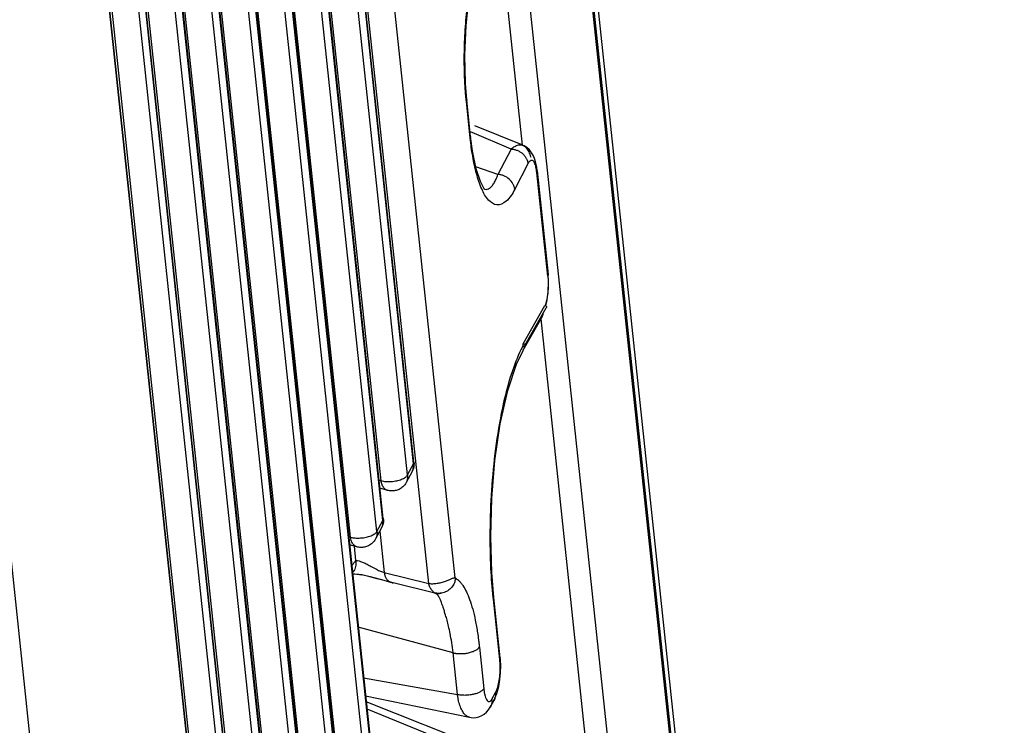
# Model space of a CAD drawing. Header units: inches. Extents: x -1 to 205, y 81 to 217.
# Tile 28 of 108: x 79.77 to 81.73, y 105.56 to 106.96. Entities that reach past the tile are written whole.
import ezdxf

# ---------------------------------------------------------------- set-up
doc = ezdxf.new("R2010")
doc.units = ezdxf.units.IN
doc.header["$LTSCALE"] = 1.1
doc.header["$MEASUREMENT"] = 0
doc.layers.get('0').update_dxf_attribs({"linetype": 'CONTINUOUS'})
doc.layers.add('6_ALL_SURFS', color=7, linetype='CONTINUOUS')
doc.layers.add('7_ALL_FEATURES', color=7, linetype='CONTINUOUS')

msp = doc.modelspace()

# ---------------------------------------------------------------- linework, layer by layer
at = {"color": 7, "linetype": 'Continuous'}
for p, q in [((80.5884, 110.048), (81.707, 99.503)), ((80.6008, 109.9061), (81.7008, 99.5355)), ((81.5826, 99.4926), (80.486, 109.8308)), ((79.5989, 107.3898), (79.9001, 104.5501)), ((80.7722, 106.7146), (80.7239, 107.1696)), ((80.7732, 106.321), (80.8162, 106.3968)), ((80.9235, 105.2879), (80.8087, 106.3702)), ((80.8115, 106.3762), (80.8102, 106.3736)), ((80.8105, 106.3734), (80.8104, 106.3732)), ((80.7735, 106.3179), (80.7732, 106.321)), ((80.7695, 106.3094), (80.7726, 106.3157)), ((80.7726, 106.3157), (80.7736, 106.3174)), ((80.7731, 106.3076), (80.7732, 106.3078)), ((80.7736, 106.3166), (80.7735, 106.3179)), ((80.7736, 106.3153), (80.7736, 106.3166)), ((80.7143, 105.814), (80.7139, 105.8173))]:
    msp.add_line(p, q, dxfattribs=at)
for points, start_tangent, end_tangent in [([(80.823, 106.4367), (80.8225, 106.4261), (80.8212, 106.4152), (80.8192, 106.4046), (80.8168, 106.3966)], (-0.015305, -0.999883), (-0.328734, -0.944423)), ([(80.8222, 106.4546), (80.8228, 106.4464), (80.823, 106.4367)], (0.126726, -0.991938), (-0.015305, -0.999883)), ([(80.813, 106.3808), (80.8122, 106.3779), (80.8115, 106.3762)], (-0.218502, -0.975836), (-0.406338, -0.913723)), ([(80.8162, 106.3968), (80.8182, 106.3962), (80.8186, 106.3959)], (0.99997, -0.007769), (0.729002, -0.684512)), ([(80.8186, 106.3959), (80.8194, 106.3947), (80.8195, 106.393), (80.8192, 106.3924)], (0.729002, -0.684512), (-0.496075, -0.86828)), ([(80.7732, 106.321), (80.7751, 106.3204), (80.7763, 106.319), (80.7765, 106.3172), (80.7762, 106.3166)], (0.99997, -0.007769), (-0.49426, -0.869314)), ([(80.7139, 105.8173), (80.7095, 105.8752), (80.7081, 105.9487), (80.7111, 106.0303), (80.7192, 106.1131), (80.7327, 106.1928), (80.7512, 106.2636), (80.7695, 106.3094)], (-0.111305, 0.993786), (0.439848, 0.898072)), ([(80.7732, 106.3078), (80.7753, 106.3126), (80.7759, 106.3148)], (0.48951, 0.871998), (0.221323, 0.975201)), ([(80.7762, 106.3166), (80.7755, 106.3158), (80.7736, 106.3153)], (-0.49426, -0.869314), (-0.998711, 0.050754))]:
    msp.add_spline(points, degree=3, dxfattribs=dict(at, start_tangent=start_tangent, end_tangent=end_tangent))
at = {"layer": '6_ALL_SURFS', "color": 7, "linetype": 'Continuous'}
for p, q in [((80.5568, 106.086), (80.3128, 108.3859)), ((80.496, 105.974), (80.2521, 108.2739))]:
    msp.add_line(p, q, dxfattribs=at)
at = {"layer": '7_ALL_FEATURES', "color": 7, "linetype": 'Continuous'}
for p, q in [((81.7275, 99.3983), (79.1432, 123.7619)), ((80.124, 108.7857), (80.501, 105.2308)), ((80.1248, 108.7893), (80.5019, 105.2345)), ((80.6384, 105.8566), (80.3274, 108.7883)), ((80.4892, 105.209), (80.1121, 108.7639)), ((80.586, 105.8453), (80.275, 108.777)), ((80.4368, 105.1976), (80.0597, 108.7525)), ((80.0632, 108.6737), (80.4403, 105.1188)), ((80.064, 108.6773), (80.4411, 105.1224)), ((80.4285, 105.097), (80.0514, 108.6518)), ((80.3761, 105.0856), (79.999, 108.6405)), ((80.0033, 108.5652), (80.3804, 105.0104)), ((80.0025, 108.5616), (80.3796, 105.0068)), ((80.3153, 104.9736), (79.9383, 108.5285)), ((80.3677, 104.9849), (79.9907, 108.5398)), ((79.9417, 108.4496), (80.3188, 104.8947)), ((79.9426, 108.4532), (80.3196, 104.8984)), ((80.307, 104.8729), (79.9299, 108.4278)), ((80.2546, 104.8616), (79.8775, 108.4164)), ((79.8749, 108.3948), (80.2624, 104.7419)), ((80.2632, 104.7455), (79.8761, 108.3949)), ((79.8634, 108.3716), (80.2508, 104.7188)), ((80.556, 106.0823), (80.312, 108.3823)), ((79.8113, 108.3603), (80.1989, 104.7057)), ((80.5441, 106.0605), (80.3002, 108.3604)), ((80.4917, 106.0492), (80.2478, 108.3491)), ((80.4952, 105.9703), (80.2513, 108.2702)), ((80.431, 105.9371), (80.187, 108.2371)), ((80.4834, 105.9485), (80.2394, 108.2484)), ((79.8207, 108.2264), (80.1978, 104.6716)), ((80.1986, 104.6752), (79.8215, 108.23)), ((80.6607, 106.8012), (80.6603, 106.8049)), ((80.6615, 106.8047), (80.6607, 106.8012)), ((80.6684, 106.7285), (80.6607, 106.8012)), ((80.6692, 106.7321), (80.6615, 106.8048)), ((80.7726, 106.7145), (80.6776, 106.7529)), ((80.6725, 106.7398), (80.6683, 106.7416)), ((80.6692, 106.7321), (80.6684, 106.7285)), ((80.6729, 106.7035), (80.6692, 106.732)), ((80.7496, 106.7072), (80.6725, 106.7398)), ((80.7723, 106.7146), (80.7726, 106.7145)), ((80.7496, 106.7072), (80.7234, 106.6567)), ((80.7234, 106.6567), (80.6795, 106.6716)), ((80.7829, 106.6781), (80.7567, 106.6276)), ((80.7833, 106.6789), (80.7829, 106.6781)), ((80.8011, 106.6639), (80.8003, 106.6703)), ((80.8012, 106.6638), (80.8003, 106.6603)), ((80.8222, 106.4546), (80.8003, 106.6603)), ((80.8011, 106.6639), (80.823, 106.4582)), ((80.8011, 106.6639), (80.8012, 106.6638)), ((80.697, 106.6273), (80.6974, 106.6272)), ((80.823, 106.4582), (80.8222, 106.4546)), ((80.8238, 106.4441), (80.8229, 106.4582)), ((80.8185, 106.3958), (80.8205, 106.4038)), ((80.7774, 106.3187), (80.8192, 106.3924)), ((80.7732, 106.3078), (80.8104, 106.3732)), ((80.556, 106.0823), (80.5568, 106.086)), ((80.5568, 106.086), (80.5568, 106.086)), ((80.5531, 106.0674), (80.5412, 106.0455)), ((80.5441, 106.0605), (80.556, 106.0823)), ((80.5531, 106.0674), (80.5532, 106.0675)), ((80.4879, 106.0502), (80.4917, 106.0492)), ((80.5044, 106.03), (80.4897, 106.0341)), ((80.4834, 105.9485), (80.4952, 105.9703)), ((80.4952, 105.9703), (80.496, 105.9739)), ((80.496, 105.9739), (80.496, 105.974)), ((80.4924, 105.9554), (80.4805, 105.9335)), ((80.4891, 105.9493), (80.4978, 105.8671)), ((80.4924, 105.9554), (80.4925, 105.9555)), ((80.4272, 105.9382), (80.431, 105.9371)), ((80.4436, 105.9179), (80.4289, 105.9221)), ((80.4417, 105.8906), (80.4387, 105.9194)), ((80.4448, 105.8637), (80.4518, 105.8627)), ((80.4539, 105.8623), (80.4518, 105.8627)), ((80.4559, 105.8619), (80.4539, 105.8623)), ((80.4615, 105.8606), (80.4559, 105.8619)), ((80.4615, 105.8607), (80.4559, 105.8619)), ((80.4648, 105.86), (80.4615, 105.8607)), ((80.4648, 105.8598), (80.4615, 105.8606)), ((80.4708, 105.8586), (80.4648, 105.86)), ((80.484, 105.8547), (80.4648, 105.8598)), ((80.4905, 105.8534), (80.4708, 105.8586)), ((80.5024, 105.8496), (80.484, 105.8547)), ((80.5025, 105.85), (80.4905, 105.8534)), ((80.4978, 105.8671), (80.586, 105.8453)), ((80.5078, 105.8486), (80.5025, 105.85)), ((80.5134, 105.8468), (80.5075, 105.8483)), ((80.5076, 105.8482), (80.5101, 105.8481)), ((80.5101, 105.8481), (80.5078, 105.8486)), ((80.5081, 105.849), (80.5101, 105.8481)), ((80.5153, 105.8468), (80.5101, 105.8481)), ((80.5135, 105.8468), (80.5146, 105.8468)), ((80.5146, 105.8468), (80.5153, 105.8468)), ((80.5983, 105.8262), (80.5153, 105.8468)), ((80.5983, 105.8262), (80.5982, 105.8263)), ((80.5987, 105.8261), (80.5983, 105.8262)), ((80.5989, 105.826), (80.5983, 105.8262)), ((80.6018, 105.8257), (80.5987, 105.8261)), ((80.6018, 105.8249), (80.5989, 105.826)), ((80.6025, 105.8242), (80.6017, 105.8249)), ((80.6062, 105.8256), (80.6018, 105.8257)), ((80.7143, 105.814), (80.7151, 105.8174)), ((80.727, 105.6942), (80.7143, 105.814)), ((80.7278, 105.6978), (80.7151, 105.8176)), ((80.7151, 105.8174), (80.7151, 105.8176)), ((80.6344, 105.7076), (80.4463, 105.7586)), ((80.6864, 105.7191), (80.6952, 105.6364)), ((80.6432, 105.625), (80.6344, 105.7076)), ((80.7278, 105.6978), (80.727, 105.6942)), ((80.7278, 105.6978), (80.7278, 105.6978)), ((80.7282, 105.6939), (80.7278, 105.6978)), ((80.4568, 105.6582), (80.6432, 105.6249)), ((80.7214, 105.6272), (80.725, 105.641)), ((80.4607, 105.6222), (80.6668, 105.5798)), ((80.7114, 105.6154), (80.7187, 105.6288)), ((80.7154, 105.6131), (80.7214, 105.6272)), ((80.7247, 105.5064), (80.462, 105.6103)), ((80.7081, 105.5997), (80.708, 105.5997)), ((80.7154, 105.6131), (80.7154, 105.6131)), ((80.4635, 105.5964), (80.702, 105.4991)), ((80.6668, 105.5798), (80.6668, 105.5798))]:
    msp.add_line(p, q, dxfattribs=at)
for points in [[(80.6615, 106.805), (80.6588, 106.8374), (80.6575, 106.8933), (80.66, 106.9517), (80.6658, 107.0063), (80.6743, 107.0534), (80.6839, 107.0897), (80.6936, 107.1151), (80.6987, 107.1253)], [(80.7936, 106.6935), (80.7901, 106.6998), (80.7857, 106.7053), (80.7804, 106.71), (80.7752, 106.7132), (80.7723, 106.7146)], [(80.6953, 106.6294), (80.6886, 106.6425), (80.6803, 106.6676), (80.6729, 106.7035)], [(80.7986, 106.679), (80.7964, 106.6865), (80.7936, 106.6935)], [(80.8011, 106.6638), (80.8001, 106.6715), (80.7986, 106.679)], [(80.6975, 106.6268), (80.6974, 106.6268), (80.6953, 106.6294)], [(80.8205, 106.4038), (80.8232, 106.4235), (80.8238, 106.4441)], [(80.7151, 105.8174), (80.711, 105.8671), (80.709, 105.9385), (80.711, 106.0138), (80.7173, 106.0892), (80.728, 106.1621), (80.7428, 106.2283), (80.7601, 106.2805), (80.7731, 106.3076)], [(80.435, 105.8642), (80.4383, 105.8643), (80.4448, 105.8637)], [(80.5984, 105.8262), (80.5993, 105.8258), (80.6004, 105.8256), (80.6017, 105.8254), (80.603, 105.8253), (80.6044, 105.8253), (80.6059, 105.8254), (80.6074, 105.8255), (80.6089, 105.8258), (80.6103, 105.8261), (80.6116, 105.8264), (80.612, 105.8265)], [(80.7285, 105.6684), (80.7287, 105.6816), (80.7282, 105.6939)], [(80.725, 105.641), (80.7273, 105.6548), (80.7285, 105.6684)], [(80.6668, 105.5798), (80.67, 105.5793), (80.675, 105.579), (80.6802, 105.5794), (80.6857, 105.5807), (80.6911, 105.583), (80.6961, 105.5861), (80.7007, 105.59), (80.7047, 105.5945), (80.7081, 105.5997)], [(80.7081, 105.5997), (80.7101, 105.6033), (80.7149, 105.6123), (80.7154, 105.6131)]]:
    msp.add_lwpolyline(points, dxfattribs=at)
for points, start_tangent, end_tangent in [([(80.6603, 106.8049), (80.6595, 106.8133), (80.6585, 106.8255), (80.6572, 106.8503), (80.6567, 106.9004), (80.6589, 106.95), (80.6637, 106.9981), (80.6708, 107.0434), (80.68, 107.0833), (80.6851, 107.1006), (80.6867, 107.1054)], (-0.104993, 0.994473), (0.32258, 0.946542)), ([(80.6911, 106.6281), (80.6807, 106.6583), (80.6733, 106.6927), (80.6684, 106.7285)], (-0.391865, 0.920023), (-0.095411, 0.995438)), ([(80.7496, 106.7072), (80.7514, 106.7087), (80.7532, 106.7101), (80.7568, 106.7125), (80.7639, 106.7152), (80.7705, 106.7152), (80.7723, 106.7146)], (0.74832, 0.663338), (0.935719, -0.352746)), ([(80.7726, 106.7145), (80.7737, 106.714), (80.7766, 106.7121), (80.7794, 106.7094), (80.7819, 106.7058), (80.7864, 106.6968), (80.7884, 106.6908)], (0.927631, -0.373497), (0.279613, -0.960113)), ([(80.7496, 106.7072), (80.751, 106.7071), (80.7524, 106.7069), (80.7553, 106.7064), (80.7582, 106.7057), (80.7611, 106.7047), (80.7668, 106.7019), (80.7719, 106.6983), (80.7761, 106.6938), (80.7794, 106.6887), (80.7817, 106.6834), (80.7824, 106.6807), (80.7829, 106.6781)], (0.999359, -0.035812), (0.106963, -0.994263)), ([(80.7896, 106.6845), (80.7877, 106.6839), (80.7833, 106.6789)], (-0.989365, -0.145453), (-0.499125, -0.86653)), ([(80.7959, 106.6798), (80.7921, 106.6843), (80.7896, 106.6845)], (-0.423047, 0.906108), (-0.989365, -0.145453)), ([(80.7987, 106.6713), (80.7959, 106.6798)], (-0.217347, 0.976094), (-0.423047, 0.906108)), ([(80.8003, 106.6603), (80.7987, 106.6713)], (-0.089187, 0.996015), (-0.217347, 0.976094)), ([(80.6974, 106.6272), (80.702, 106.6273), (80.7066, 106.6294), (80.7111, 106.6335), (80.7155, 106.6395), (80.7176, 106.6432), (80.7196, 106.6473), (80.7216, 106.6518), (80.7234, 106.6567)], (0.978866, -0.204505), (0.325485, 0.945547)), ([(80.7567, 106.6276), (80.7555, 106.6331), (80.7531, 106.6384), (80.7456, 106.6476), (80.7351, 106.6541), (80.7293, 106.6559), (80.7264, 106.6564), (80.7234, 106.6567)], (-0.110642, 0.99386), (-0.999361, 0.035742)), ([(80.7567, 106.6276), (80.7393, 106.6034), (80.7212, 106.5963), (80.7046, 106.6058), (80.6911, 106.6281)], (-0.460701, -0.887556), (-0.391865, 0.920023)), ([(80.5568, 106.086), (80.5556, 106.0735)], (0.10548, -0.994421), (-0.283545, -0.958959)), ([(80.5532, 106.0675), (80.5555, 106.0735), (80.556, 106.0823)], (0.470834, 0.882222), (-0.124452, 0.992226)), ([(80.5556, 106.0735), (80.5532, 106.0675)], (-0.283545, -0.958959), (-0.469904, -0.882717)), ([(80.5044, 106.03), (80.503, 106.0304), (80.4976, 106.0343), (80.4937, 106.0408), (80.4917, 106.0492)], (-0.963111, 0.269104), (-0.10548, 0.994421)), ([(80.4917, 106.0492), (80.501, 106.0476), (80.5117, 106.0476), (80.5226, 106.0491)], (0.962027, -0.272956), (0.97735, 0.211628)), ([(80.5226, 106.0491), (80.5323, 106.052)], (0.97735, 0.211628), (0.92942, 0.369024)), ([(80.5323, 106.052), (80.5398, 106.056)], (0.92942, 0.369024), (0.812038, 0.583605)), ([(80.5398, 106.056), (80.5441, 106.0605)], (0.812038, 0.583605), (0.476662, 0.879087)), ([(80.5436, 106.0515), (80.5412, 106.0455)], (-0.234413, -0.972137), (-0.47622, -0.879326)), ([(80.5441, 106.0605), (80.5436, 106.0515)], (0.10548, -0.994421), (-0.234413, -0.972137)), ([(80.5412, 106.0455), (80.5348, 106.0372), (80.5271, 106.032), (80.5194, 106.0294), (80.512, 106.0288), (80.5044, 106.03)], (-0.476662, -0.879087), (-0.962027, 0.272956)), ([(80.4925, 105.9555), (80.4947, 105.9614), (80.4952, 105.9703)], (0.470834, 0.882222), (-0.124452, 0.992226)), ([(80.496, 105.9739), (80.4949, 105.9615)], (0.10548, -0.994421), (-0.283545, -0.958959)), ([(80.4791, 105.944), (80.4834, 105.9485)], (0.812038, 0.583605), (0.476662, 0.879087)), ([(80.4834, 105.9485), (80.4828, 105.9395)], (0.10548, -0.994421), (-0.234413, -0.972137)), ([(80.4949, 105.9615), (80.4925, 105.9555)], (-0.283545, -0.958959), (-0.469904, -0.882717)), ([(80.4436, 105.918), (80.4423, 105.9184), (80.4369, 105.9223), (80.433, 105.9287), (80.431, 105.9371)], (-0.963111, 0.269104), (-0.10548, 0.994421)), ([(80.431, 105.9371), (80.4403, 105.9356), (80.451, 105.9355), (80.4618, 105.9371)], (0.962027, -0.272956), (0.97735, 0.211628)), ([(80.4805, 105.9335), (80.474, 105.9252), (80.4664, 105.9199), (80.4587, 105.9174), (80.4512, 105.9168), (80.4436, 105.9179)], (-0.476662, -0.879087), (-0.962027, 0.272956)), ([(80.4618, 105.9371), (80.4716, 105.94)], (0.97735, 0.211628), (0.92942, 0.369024)), ([(80.4716, 105.94), (80.4791, 105.944)], (0.92942, 0.369024), (0.812038, 0.583605)), ([(80.4828, 105.9395), (80.4805, 105.9335)], (-0.234413, -0.972137), (-0.47622, -0.879326)), ([(80.4334, 105.88), (80.4337, 105.8806), (80.4353, 105.8829), (80.4369, 105.885), (80.4385, 105.887), (80.4401, 105.8888), (80.4409, 105.8897), (80.4413, 105.8902), (80.4417, 105.8906)], (0.554104, 0.832448), (0.696196, 0.717852)), ([(80.4417, 105.8906), (80.4411, 105.8789), (80.4395, 105.8737), (80.4377, 105.8705)], (0.055614, -0.998452), (-0.556912, -0.830571)), ([(80.4417, 105.8906), (80.4423, 105.8907), (80.4431, 105.8907), (80.4451, 105.8905), (80.4507, 105.8891), (80.4578, 105.8862), (80.4618, 105.8844), (80.4659, 105.8823), (80.4743, 105.8777), (80.4796, 105.8749)], (0.964047, 0.265732), (0.882309, -0.470671)), ([(80.4377, 105.8705), (80.4366, 105.869), (80.4353, 105.8675)], (-0.556912, -0.830571), (-0.695304, -0.718715)), ([(80.4796, 105.8749), (80.4826, 105.8733), (80.4906, 105.8695), (80.4943, 105.8681), (80.4978, 105.8671)], (0.882309, -0.470671), (0.97422, -0.225599)), ([(80.4518, 105.8627), (80.4354, 105.8645), (80.435, 105.8646)], (-0.984954, 0.172819), (-0.999616, 0.0277)), ([(80.4978, 105.8671), (80.4979, 105.8662), (80.498, 105.8654), (80.4982, 105.8645), (80.4983, 105.8637), (80.4988, 105.8621), (80.4992, 105.8605), (80.5004, 105.8576), (80.5019, 105.8549), (80.5037, 105.8526), (80.5056, 105.8507), (80.5078, 105.8492), (80.5081, 105.849)], (0.105483, -0.994421), (0.872163, -0.489215)), ([(80.586, 105.8453), (80.589, 105.8449), (80.5925, 105.8448), (80.6004, 105.8453), (80.6088, 105.8468), (80.6172, 105.849), (80.621, 105.8504), (80.6246, 105.8518), (80.6308, 105.8545), (80.6334, 105.8556), (80.6355, 105.8564), (80.6364, 105.8566), (80.6372, 105.8568), (80.6379, 105.8568), (80.6384, 105.8566)], (0.980726, -0.195388), (0.919346, -0.39345)), ([(80.6384, 105.8566), (80.6377, 105.8488), (80.6334, 105.8397), (80.6261, 105.8323)], (0.105432, -0.994426), (-0.812285, -0.583261)), ([(80.6384, 105.8566), (80.6396, 105.8558), (80.6413, 105.8546), (80.6443, 105.8522), (80.6462, 105.8504), (80.65, 105.8462), (80.6537, 105.8412), (80.6607, 105.8289), (80.6672, 105.8132), (80.6732, 105.7944), (80.6784, 105.7724), (80.6829, 105.7473), (80.6848, 105.7336), (80.6856, 105.7265), (80.6864, 105.7191)], (0.847174, -0.531315), (0.100319, -0.994955)), ([(80.5075, 105.8483), (80.5044, 105.8492), (80.5024, 105.8496)], (-0.957178, 0.289499), (-0.99914, -0.041474)), ([(80.5982, 105.8263), (80.5958, 105.8282), (80.5921, 105.8322), (80.5883, 105.838), (80.586, 105.8453)], (-0.866261, 0.499592), (-0.10548, 0.994421)), ([(80.6261, 105.8323), (80.6165, 105.8276), (80.6062, 105.8256)], (-0.812285, -0.583261), (-0.998521, -0.054372)), ([(80.6344, 105.7076), (80.6316, 105.7283), (80.6285, 105.7457), (80.6254, 105.7603), (80.6224, 105.7724), (80.6195, 105.7824), (80.617, 105.7907), (80.6149, 105.7974), (80.613, 105.8029), (80.6114, 105.8074), (80.6099, 105.811), (80.6085, 105.8141), (80.6073, 105.8165), (80.6063, 105.8186), (80.6053, 105.8202), (80.6045, 105.8216), (80.6037, 105.8227), (80.603, 105.8236), (80.6025, 105.8242)], (-0.115557, 0.993301), (-0.664336, 0.747434)), ([(80.6344, 105.7076), (80.636, 105.7073), (80.6367, 105.7071), (80.6375, 105.7069), (80.6392, 105.7067), (80.6408, 105.7064), (80.6444, 105.7061), (80.6482, 105.706), (80.6523, 105.7061), (80.6566, 105.7064), (80.6609, 105.7069), (80.6652, 105.7077), (80.6692, 105.7088), (80.673, 105.71), (80.6793, 105.7128), (80.6818, 105.7143), (80.6838, 105.7159), (80.6846, 105.7167), (80.6853, 105.7175), (80.6856, 105.7179), (80.6859, 105.7183), (80.6864, 105.7191)], (0.965215, -0.261458), (0.494471, 0.869194)), ([(80.7279, 105.6818), (80.727, 105.6942)], (-0.019178, 0.999816), (-0.123547, 0.992339)), ([(80.7187, 105.6288), (80.7228, 105.6392), (80.7258, 105.6527), (80.7275, 105.6675), (80.7279, 105.6818)], (0.460155, 0.887839), (-0.019178, 0.999816)), ([(80.6952, 105.6364), (80.6923, 105.6331), (80.6875, 105.6299), (80.6813, 105.6272), (80.6739, 105.6251), (80.6659, 105.6238), (80.6578, 105.6233), (80.6538, 105.6234), (80.65, 105.6237), (80.6464, 105.6243), (80.6432, 105.625)], (-0.488791, -0.872401), (-0.96525, 0.261328)), ([(80.6952, 105.6364), (80.6954, 105.6343), (80.6957, 105.6322), (80.6963, 105.6283), (80.6979, 105.6218), (80.6997, 105.6167), (80.7019, 105.6132), (80.7041, 105.6113), (80.7053, 105.6109), (80.7065, 105.6109), (80.7089, 105.6123), (80.71, 105.6135), (80.7112, 105.6151), (80.7114, 105.6154)], (0.095303, -0.995448), (0.484558, 0.874759)), ([(80.6668, 105.5798), (80.6647, 105.5804), (80.6587, 105.5842), (80.6534, 105.5911), (80.6488, 105.6006), (80.6453, 105.612), (80.6441, 105.6184), (80.6436, 105.6216), (80.6432, 105.625)], (-0.979707, 0.200434), (-0.105576, 0.994411)), ([(80.7174, 105.6178), (80.7173, 105.6173), (80.7154, 105.6131)], (-0.298259, -0.954485), (-0.488569, -0.872525)), ([(80.7185, 105.6283), (80.7186, 105.6255), (80.7185, 105.6227), (80.7174, 105.6178)], (0.108312, -0.994117), (-0.298259, -0.954485)), ([(80.7112, 105.6151), (80.7112, 105.6093), (80.71, 105.6039), (80.7081, 105.5997)], (0.099296, -0.995058), (-0.492832, -0.870125))]:
    msp.add_spline(points, degree=3, dxfattribs=dict(at, start_tangent=start_tangent, end_tangent=end_tangent))

doc.saveas('drawing.dxf')
